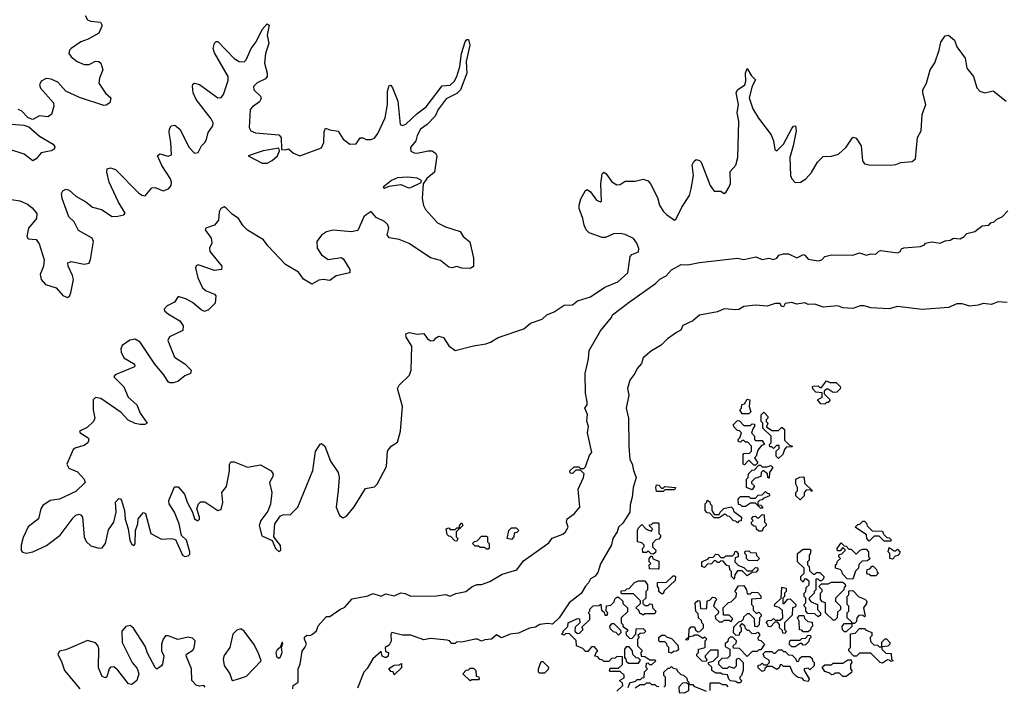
# Model space of a CAD drawing. Extents: x 2494118 to 2687960, y 757339 to 915227.
# Tile 194 of 256: x 2652014 to 2657983, y 794020 to 798059. Entities that reach past the tile are written whole.
import ezdxf

# ---------------------------------------------------------------- set-up
doc = ezdxf.new("R2010")
doc.units = 0

msp = doc.modelspace()

# ---------------------------------------------------------------- linework, layer by layer
at = {"layer": '0CON20XD'}
for points in [[(2652411.5, 798085), (2652425, 798057.7), (2652445, 798050.3), (2652503.8, 798045), (2652514.4, 798024.4), (2652495, 797977.8), (2652429.3, 797940.7), (2652384.6, 797925), (2652327.1, 797885), (2652317.3, 797875), (2652313.2, 797855), (2652326.5, 797835), (2652363.3, 797805), (2652405, 797786.9), (2652435, 797787.9), (2652475, 797807.3), (2652493.3, 797805), (2652506.2, 797796.2), (2652518.5, 797755), (2652499.1, 797705), (2652494.5, 797675), (2652535, 797614.2), (2652566.2, 797585), (2652561.2, 797555), (2652538.7, 797541.3), (2652525, 797540), (2652377.1, 797587.1), (2652295, 797626.9), (2652245, 797681.5), (2652205, 797698.2), (2652175, 797701.8), (2652145, 797686.5), (2652133.8, 797665), (2652141.5, 797645), (2652219.5, 797555), (2652221.9, 797535), (2652207.3, 797485), (2652185, 797470.5), (2652135, 797476.9), (2652095, 797454.4), (2652065, 797464.4), (2652025, 797507.3), (2652005, 797515.4)], [(2651965, 796968.7), (2652015, 796962.5), (2652060.9, 796940.9), (2652089.3, 796919.3), (2652117.5, 796885), (2652116.4, 796855), (2652068.2, 796795), (2652057.5, 796745), (2652065, 796731.2), (2652115, 796728.1), (2652131.9, 796701.9), (2652162.7, 796605), (2652158.9, 796565), (2652139.2, 796515), (2652145, 796485.8), (2652171.9, 796455), (2652234.7, 796434.7), (2652275, 796388.1), (2652305, 796375.8), (2652316.2, 796383.8), (2652324.4, 796405), (2652340, 796485), (2652335, 796509.2), (2652307.5, 796565), (2652306, 796585), (2652326.9, 796593.1), (2652405, 796577.9), (2652436.2, 796583.8), (2652444.6, 796605.4), (2652461.8, 796715), (2652454.4, 796735), (2652371.4, 796781.4), (2652345.4, 796835), (2652313.3, 796865), (2652271.3, 796975), (2652268.5, 797005), (2652275, 797021.2), (2652295, 797032.5), (2652315, 797027.1), (2652355, 796989.5), (2652415, 796955.5), (2652455, 796922.7), (2652509.5, 796909.5), (2652575, 796866.4), (2652610.4, 796869.6), (2652645, 796876), (2652653.8, 796886.2), (2652612.5, 796952.5), (2652556.5, 797075), (2652541.8, 797135), (2652545, 797155.8), (2652565, 797162.2), (2652595, 797152.2), (2652735, 797010.8), (2652755, 796995.5), (2652775, 796991.1), (2652815, 797041.1), (2652835, 797042.7), (2652885, 797022.1), (2652915.6, 797035), (2652931.8, 797055), (2652934.1, 797075), (2652928.4, 797095), (2652876.6, 797175), (2652850, 797235), (2652865, 797245.6), (2652915, 797232.2), (2652935, 797240), (2652931.2, 797315), (2652920.4, 797375), (2652922.9, 797397.1), (2652933.4, 797416.6), (2652955, 797420.8), (2652985.3, 797395.3), (2653041.8, 797285), (2653075, 797250), (2653095.5, 797254.5), (2653115.8, 797295), (2653136, 797315), (2653147.6, 797332.4), (2653157.8, 797375), (2653185.6, 797415), (2653186.7, 797435), (2653175, 797458.6), (2653083.5, 797575), (2653065.5, 797615), (2653062.7, 797657.3), (2653065, 797667.5), (2653075, 797673.8), (2653105, 797665.7), (2653215, 797585.7), (2653235, 797587.5), (2653250, 797605), (2653279.1, 797690.9), (2653279.1, 797715), (2653195, 797858.8), (2653188.1, 797885), (2653195, 797917.5), (2653205, 797927.5), (2653215, 797927.5), (2653313.8, 797823.8), (2653345, 797805.5), (2653375, 797803.1), (2653387.5, 797815), (2653417.5, 797885), (2653448.6, 797925), (2653485, 798000.6), (2653515, 798034.3), (2653526.7, 798025), (2653515.5, 797965), (2653523.8, 797915), (2653504.6, 797855), (2653497.9, 797795), (2653514.5, 797735), (2653514.5, 797715.5), (2653505, 797701.4), (2653455, 797675.6), (2653432.2, 797655), (2653434.4, 797635), (2653474.2, 797595), (2653478.3, 797581.7), (2653468.9, 797561.1), (2653425, 797531.4), (2653412.2, 797515), (2653405.6, 797405), (2653416.3, 797386.3), (2653443.1, 797373.1), (2653585, 797361.2), (2653600, 797345), (2653601.7, 797271.7), (2653625, 797270), (2653645, 797277.5), (2653675, 797250), (2653713.6, 797233.6), (2653845, 797282.5), (2653858, 797315), (2653861.2, 797378.8), (2653868.3, 797401.7), (2653895, 797391.2), (2653944.1, 797384.1), (2653976, 797335), (2654015, 797305.8), (2654053.6, 797306.4), (2654077.5, 797342.5), (2654095, 797343.3), (2654115, 797333.3), (2654145, 797333.8), (2654165, 797341.2), (2654185, 797370), (2654229.6, 797465), (2654243.6, 797545), (2654243.5, 797625), (2654253, 797653), (2654255, 797660), (2654265, 797662.5), (2654275, 797646.7), (2654307.5, 797565), (2654320, 797425), (2654335, 797418.5), (2654355, 797426.9), (2654421.7, 797488.3), (2654479.2, 797530.8), (2654575, 797657.5), (2654625, 797662.4), (2654649.2, 797685), (2654664.7, 797715), (2654682.1, 797775), (2654691.9, 797855), (2654714.2, 797925.8), (2654725, 797940), (2654735, 797940), (2654742.9, 797905), (2654720.4, 797805), (2654724.7, 797735), (2654686.5, 797635), (2654665, 797611.9), (2654600.4, 797579.6), (2654552.1, 797515), (2654533.3, 797475), (2654485.2, 797424.8), (2654445, 797395.4), (2654425, 797357.5), (2654415.9, 797324.1), (2654384, 797285), (2654385, 797262.5), (2654405, 797252), (2654425, 797250.8), (2654490, 797265), (2654515, 797264.2), (2654535, 797251.2), (2654542.5, 797235), (2654528.8, 797135), (2654482.3, 797097.7), (2654460, 797065), (2654453.8, 796975), (2654462.3, 796932.3), (2654475, 796910), (2654547.7, 796827.7), (2654595, 796803.8), (2654685, 796776.2), (2654703.3, 796745), (2654742.3, 796712.3), (2654766.2, 796615), (2654766.1, 796563.9), (2654745, 796551.2), (2654695, 796554), (2654665, 796563.3), (2654635, 796556.2), (2654615, 796560), (2654565, 796600), (2654505, 796616.7), (2654375, 796703.8), (2654315, 796726.7), (2654255, 796737.5), (2654242.5, 796755), (2654252.5, 796795), (2654246.4, 796816.4), (2654225, 796836.7), (2654175, 796860), (2654145, 796897.5), (2654115, 796877.5), (2654100, 796865), (2654065, 796782.5), (2654025, 796773.8), (2653915, 796783.3), (2653875, 796773.8), (2653845, 796752.5), (2653815.6, 796715), (2653817.9, 796675), (2653845, 796634.4), (2653885, 796606.7), (2653965, 796617.5), (2653977.3, 796607.3), (2654016.2, 796545), (2654016.7, 796525), (2653932.4, 796507.6), (2653895, 796478.6), (2653854.5, 796484.5), (2653828.5, 796481.5), (2653785, 796456.7), (2653735, 796487.5), (2653705, 796528.9), (2653625.8, 796575), (2653518.7, 796688.7), (2653492.5, 796725), (2653394.7, 796784.7), (2653369.5, 796809.5), (2653340, 796855), (2653301.7, 796881.7), (2653265, 796919.5), (2653255, 796924.4), (2653233.6, 796915), (2653224.7, 796895), (2653220.4, 796845), (2653195, 796813.5), (2653143.3, 796796.7), (2653139.2, 796785), (2653176, 796735), (2653179.1, 796705), (2653165.5, 796674.5), (2653166.4, 796655), (2653239.2, 796565), (2653238.8, 796545), (2653195, 796538.9), (2653095.6, 796574.4), (2653085, 796568), (2653080, 796555), (2653094, 796495), (2653122.1, 796435), (2653145, 796415.4), (2653195, 796395.6), (2653202.9, 796385), (2653199.3, 796340.7), (2653159.3, 796300.7), (2653135, 796291.8), (2653115, 796301.1), (2653061.1, 796345), (2653025, 796365.4), (2652975, 796382.5), (2652952.5, 796347.5), (2652908, 796325), (2652890, 796305), (2652892.5, 796295), (2652915.7, 796275), (2652984.8, 796234.8), (2653005.4, 796205), (2653003.1, 796175), (2652921.9, 796138.1), (2652912.4, 796115), (2652953.5, 796015), (2653015, 795973.2), (2653053.5, 795935), (2653050.8, 795915), (2653015, 795901.8), (2652972.9, 795867.1), (2652945, 795857.8), (2652925, 795858.2), (2652913.9, 795865), (2652887.7, 795907.7), (2652832.8, 795972.8), (2652745, 796105.3), (2652715, 796123.8), (2652683, 796117), (2652636.2, 796085), (2652627.8, 796065), (2652629.2, 796045), (2652645, 796010), (2652704, 795975), (2652712.5, 795965), (2652710, 795955), (2652592.8, 795907.2), (2652584.4, 795895), (2652644.8, 795834.8), (2652671.6, 795771.6), (2652723.6, 795725), (2652745.6, 795675.6), (2652786.9, 795615), (2652773.1, 795606.9), (2652744.7, 795605.3), (2652715, 795611.9), (2652672.8, 795632.8), (2652629.3, 795679.3), (2652506.2, 795763.8)], [(2652506.2, 795763.8), (2652475, 795770), (2652460.3, 795755), (2652459.6, 795695), (2652470, 795645), (2652461.9, 795625), (2652422.6, 795587.4), (2652377.5, 795565), (2652381.5, 795555), (2652430, 795525), (2652433.8, 795513.8), (2652427.8, 795495), (2652405, 795478.5), (2652355, 795465.9), (2652339.4, 795455), (2652300, 795365), (2652312.3, 795342.3), (2652365, 795319.5), (2652406.1, 795275), (2652410.8, 795255), (2652355, 795199.7), (2652256.1, 795153.9), (2652200, 795145), (2652155.4, 795115), (2652142.4, 795095), (2652127.5, 795035), (2652065, 794985.9), (2652035, 794921.4), (2652022.8, 794875), (2652023.6, 794843.6), (2652032.1, 794832.1), (2652056.4, 794826.4), (2652094, 794835), (2652176.1, 794873.9), (2652260, 794935), (2652338.4, 795041.6), (2652355, 795056.7), (2652375, 795063.1), (2652385, 795059.2), (2652394.6, 795044.6), (2652405.5, 794925), (2652417, 794897), (2652445, 794871.9), (2652495, 794856.5), (2652515, 794859.5), (2652533.8, 794885), (2652552.9, 794967.1), (2652584.8, 795015.2), (2652599.6, 795075), (2652595.6, 795135), (2652615, 795158.6), (2652625.5, 795155.5), (2652631.4, 795145), (2652649.6, 795085), (2652653.6, 795033.6), (2652672.7, 794975), (2652682.7, 794905), (2652695, 794879.2), (2652706.9, 794873.1), (2652715, 794882.5), (2652716.7, 794965), (2652731, 795005), (2652733.5, 795035), (2652765, 795073.8), (2652776.7, 795066.7), (2652809.1, 794945), (2652875, 794911.2), (2652935, 794916.5), (2652959.2, 794909.2), (2653001, 794815), (2653015, 794807.2), (2653035, 794810.6), (2653045, 794820.6), (2653045.7, 794835), (2653025.7, 794905.7), (2652994.7, 794934.7), (2652981.2, 795005), (2652953.2, 795075), (2652919.6, 795125), (2652918.5, 795145), (2652952.1, 795227.9), (2652975, 795228.9), (2653014, 795184), (2653029.2, 795135), (2653061.8, 795075), (2653073.2, 795035), (2653095, 795022.9), (2653105, 795033.3), (2653105.4, 795045), (2653088.5, 795095), (2653098.9, 795125), (2653111.5, 795138.5), (2653137.7, 795137.7), (2653215, 795084.4), (2653235, 795091.2), (2653246, 795134), (2653240.8, 795195), (2653268.8, 795231.2), (2653286.4, 795325), (2653286.5, 795363.5), (2653295, 795379.4), (2653315, 795379.2), (2653395, 795347), (2653475, 795361), (2653538.1, 795325), (2653550.9, 795305), (2653548.4, 795291.6), (2653529.3, 795255), (2653543.4, 795195), (2653535.9, 795124.1), (2653519.1, 795080.9), (2653477.1, 795025), (2653465.6, 794995), (2653481.7, 794931.7), (2653544, 794904), (2653565.8, 794855), (2653585, 794837.5), (2653598.1, 794845), (2653595, 794873.3), (2653555.6, 794925.6), (2653560.5, 795005), (2653596.4, 795053.6), (2653615, 795060.8), (2653655, 795059.1), (2653700.3, 795105), (2653792.4, 795327.6), (2653807.2, 795442.8), (2653835, 795488.1), (2653845, 795490.9), (2653865, 795474.5), (2653898.9, 795385), (2653944.7, 795315), (2653950.3, 795285), (2653944.1, 795205.9), (2653932.5, 795105), (2653952.5, 795055), (2653975, 795040.9), (2653995, 795051.5), (2654042.4, 795107.6), (2654110.8, 795219.2), (2654165, 795229.4), (2654181.9, 795245), (2654237.9, 795352.1), (2654243.9, 795445), (2654265.9, 795474.1), (2654305, 795498.9), (2654322, 795565), (2654334.7, 795714.7), (2654305.6, 795825), (2654315.7, 795845), (2654376.7, 795905), (2654388.2, 795935), (2654391.9, 796081.9), (2654357.1, 796135), (2654354.4, 796155), (2654375, 796163.8), (2654423.1, 796153.1), (2654465, 796158.4), (2654486.9, 796125), (2654506, 796114), (2654524.4, 796115.6), (2654538.6, 796131.4), (2654555, 796142.1), (2654583.3, 796133.3), (2654615, 796082.7), (2654655, 796055.4), (2654765, 796083.8), (2654840, 796095), (2654868.8, 796105), (2654915, 796134.4), (2655071.4, 796185), (2655110.5, 796219.5), (2655182.5, 796245), (2655209.2, 796270.8), (2655255, 796289.7), (2655315, 796330), (2655365, 796332.3), (2655395, 796354.8), (2655475, 796380), (2655561.3, 796438.7), (2655639.6, 796470.4), (2655700.6, 796525), (2655715.5, 796625), (2655725, 796637.3), (2655765, 796653.1), (2655767.4, 796672.6), (2655756, 796705), (2655735, 796732.9), (2655685, 796757.9), (2655655, 796763.7), (2655615, 796761), (2655565, 796740.3), (2655545, 796739.5), (2655466.8, 796766.8), (2655449.4, 796785), (2655435.5, 796815), (2655428.5, 796855), (2655406.2, 796915), (2655405.2, 796935), (2655415.5, 796974.5), (2655445, 797024.4), (2655455, 797030.6), (2655475, 797016.5), (2655511.2, 796965), (2655535, 796954.6), (2655541.1, 796958.9), (2655536.7, 797065), (2655544.7, 797125), (2655555, 797134.4), (2655570, 797125), (2655605, 797077.1), (2655635, 797058.6), (2655655, 797060), (2655685, 797080), (2655745, 797080.3), (2655795, 797092.4), (2655823.7, 797083.7), (2655839.3, 797065), (2655881.1, 796981.1), (2655893.8, 796935), (2655915, 796899.4), (2655935, 796878.2), (2655985, 796844), (2655995, 796852.5), (2656027.5, 796922.5), (2656075.4, 796994.6), (2656085.9, 797034.1), (2656099.5, 797115), (2656091.3, 797178.7), (2656100.5, 797199.5), (2656115, 797211.2), (2656135, 797206.7), (2656146.3, 797195), (2656200, 797055), (2656225, 797020.8), (2656265, 797019.4), (2656285, 797005.7), (2656295, 797011.9), (2656315, 797045.6), (2656322.6, 797067.4), (2656321.6, 797138.4), (2656355, 797178.1), (2656368, 797225), (2656374.8, 797445), (2656363.7, 797495), (2656372.3, 797545), (2656356.9, 797615), (2656366.3, 797635), (2656411, 797665), (2656416.2, 797686.2), (2656414.3, 797735.7), (2656425, 797763.8), (2656449.9, 797719.9), (2656475.9, 797695), (2656454.4, 797655.6), (2656437.4, 797585), (2656459.6, 797519.6), (2656493, 797463), (2656571, 797361), (2656584.5, 797325), (2656593.1, 797273.1), (2656603.8, 797263.8), (2656645.1, 797304.9), (2656695, 797399.2), (2656705, 797414), (2656716.9, 797416.9), (2656720.6, 797385), (2656703.5, 797295), (2656682.5, 797225), (2656687.6, 797115), (2656695, 797095.6), (2656715, 797072.9), (2656748.6, 797075), (2656781.1, 797095), (2656815, 797133.2), (2656850.3, 797195), (2656885, 797230), (2656935, 797232.3), (2656977.8, 797245), (2657025, 797287.3), (2657065, 797346.5), (2657085, 797340.5), (2657116.2, 797295), (2657124.3, 797204.3), (2657135.4, 797185), (2657165, 797179.5), (2657291.5, 797178.5), (2657325, 797182.3), (2657356, 797194), (2657425, 797199.8), (2657444.3, 797215.7), (2657457.8, 797345), (2657478.5, 797385), (2657485.9, 797485), (2657507.5, 797545), (2657488.5, 797615), (2657488.6, 797635), (2657512.5, 797675), (2657534.3, 797755), (2657562, 797798), (2657588.8, 797875), (2657597.6, 797922.4), (2657625, 797962.2), (2657645, 797965.3), (2657682.2, 797935), (2657695.5, 797894.5), (2657745.2, 797825), (2657757.2, 797765), (2657795.7, 797715.7), (2657817.2, 797647.2), (2657835.4, 797625), (2657865, 797614.9), (2657915, 797627.1), (2657995, 797565.8)], [(2651965.4, 797425.4), (2652039.1, 797419.1), (2652070, 797410), (2652135, 797353.9), (2652217.1, 797305), (2652227.8, 797287.8), (2652222.9, 797275), (2652205, 797263.8), (2652145, 797251.5), (2652114.7, 797215.3), (2652095, 797204.5), (2652040.6, 797245), (2651955, 797272.8)], [(2653485, 797188.8), (2653515, 797190), (2653545, 797206.7), (2653577.5, 797235), (2653590, 797265), (2653585, 797280), (2653490, 797265), (2653400, 797235), (2653485, 797188.8)], [(2654225, 797037.5), (2654255, 797051.2), (2654325, 797060), (2654370.7, 797040.7), (2654385, 797042.5), (2654448.3, 797071.7), (2654450, 797085), (2654425, 797098.8), (2654365, 797105.7), (2654305, 797100), (2654267.5, 797085), (2654217.5, 797045), (2654225, 797037.5)], [(2655708.3, 796348.3), (2655869.5, 796460.5), (2655895, 796486.6), (2655933.2, 796506.8), (2655965, 796544.4), (2656023.6, 796576.4), (2656065, 796573.1), (2656135, 796588.6), (2656365, 796614.3), (2656405, 796605.6), (2656477.3, 796622.7), (2656515, 796606.9), (2656555, 796614.4), (2656585, 796605.7), (2656604, 796615), (2656617.5, 796632.5), (2656645, 796641.2), (2656675, 796640), (2656725, 796616.2), (2656766.1, 796636.1), (2656775, 796633.3), (2656795, 796608.6), (2656855, 796597.4), (2656876.9, 796605), (2656895, 796624.3), (2656935, 796634.2), (2657065, 796631.4), (2657105, 796646.7), (2657147.9, 796632.1), (2657175, 796640), (2657205, 796637.5), (2657223.3, 796656.7), (2657235, 796660), (2657335, 796645.7), (2657352, 796655), (2657360, 796670), (2657373.3, 796676.7), (2657475, 796685.6), (2657498.8, 796695), (2657505.8, 796704.2), (2657545, 796713.8), (2657595, 796704.6), (2657625, 796720), (2657655, 796722.5), (2657675, 796736.2), (2657715, 796730.8), (2657740, 796745), (2657756.6, 796763.4), (2657803.8, 796775), (2657849.3, 796810.7), (2657888.8, 796815), (2657900.8, 796829.2), (2657922.5, 796835), (2657938.8, 796851.2), (2657970, 796865), (2658005, 796900)], [(2653670, 794005), (2653672.5, 794025), (2653702.5, 794045), (2653703.3, 794125), (2653714.4, 794155), (2653727.6, 794232.4), (2653743.3, 794255), (2653753.8, 794275), (2653740, 794305), (2653741.7, 794318.3), (2653755, 794330), (2653775, 794327.5), (2653790, 794335), (2653813.3, 794356.7), (2653823.9, 794386.1), (2653875, 794442.5), (2653895, 794443.3), (2653954.3, 794485.7), (2653985, 794498.8), (2654029.1, 794550.9), (2654125, 794568.9), (2654155, 794583.1), (2654205, 794565.5), (2654235, 794579.4), (2654285, 794567.5), (2654325, 794585.8), (2654352.1, 794582.1), (2654385, 794565.7), (2654542.1, 794567.9), (2654595, 794576.2), (2654625, 794565.6), (2654657.6, 794582.4), (2654720, 794595), (2654755, 794622), (2654785, 794636.2), (2654815, 794636.2), (2654865, 794654.4), (2654940.3, 794699.7), (2655029.2, 794725), (2655068.8, 794781.2), (2655221.4, 794888.6), (2655242.9, 794917.1), (2655307.7, 794942.3), (2655323.8, 794955), (2655339.1, 794985), (2655329.2, 795015), (2655333.8, 795035), (2655375, 795064), (2655410.6, 795105), (2655400, 795215), (2655432.5, 795285), (2655436.7, 795306.7), (2655415, 795330), (2655385, 795330), (2655365, 795310), (2655351.7, 795311.7), (2655350, 795325), (2655375, 795350), (2655405, 795350), (2655415, 795340), (2655435, 795340), (2655445, 795350), (2655469.3, 795420.7), (2655483, 795437), (2655456.7, 795556.7), (2655462, 795595), (2655453, 795627), (2655457.3, 795667.3), (2655440, 795705), (2655453.9, 795726.1), (2655455.6, 795744.4), (2655443.8, 795796.2), (2655443.3, 795915), (2655463.6, 796003.6), (2655465.8, 796055), (2655535.5, 796174.5), (2655601.2, 796255), (2655608.3, 796271.7), (2655708.3, 796348.3)], [(2658000, 796345), (2657945, 796348.6), (2657905, 796332.5), (2657855, 796340), (2657825, 796329.2), (2657775, 796322.5), (2657727, 796337), (2657695, 796336.7), (2657644.5, 796315.5), (2657485, 796303.3), (2657335, 796321.2), (2657285, 796307.5), (2657175, 796312.5), (2657134.2, 796325.8), (2657110, 796325), (2657065, 796310), (2657005, 796312.5), (2656975, 796325.7), (2656885, 796317.5), (2656835, 796335.8), (2656795, 796332.5), (2656775, 796342.5), (2656726.4, 796336.4), (2656695, 796345.8), (2656655, 796340), (2656645, 796320), (2656631.7, 796321.7), (2656625, 796340), (2656595, 796340), (2656545, 796322.5), (2656475, 796329.2), (2656405, 796322), (2656375, 796303.8), (2656355, 796301.2), (2656285, 796306.9), (2656245, 796289.2), (2656135, 796268.1), (2656095.8, 796234.2), (2656035, 796206.9), (2656022, 796178), (2655996.4, 796163.6), (2655942.5, 796125), (2655903.8, 796086.2), (2655845, 796053.3), (2655795, 796010), (2655783.9, 795976.1), (2655756.7, 795945), (2655744.2, 795915.8), (2655713.1, 795875), (2655700, 795825), (2655706.2, 795785), (2655691.9, 795705), (2655704.2, 795645), (2655706.7, 795475), (2655712.9, 795395), (2655727.5, 795367.5), (2655735, 795327.5), (2655752.5, 795285), (2655734.4, 795225), (2655728, 795165), (2655715, 795120), (2655712.5, 795075), (2655671.7, 795008.3), (2655645.5, 794985), (2655635.5, 794955), (2655610.4, 794915), (2655602.5, 794877.5), (2655535, 794762.5), (2655520, 794710), (2655502.5, 794687.5), (2655475, 794671.2), (2655463.5, 794646.5), (2655445, 794625.8), (2655417.8, 794582.2), (2655345, 794525.7), (2655284.2, 794435.8), (2655243.6, 794396.4), (2655215, 794400.8), (2655166.7, 794395), (2655141.4, 794378.6), (2655105, 794372.5), (2655038.8, 794341.2), (2654987.5, 794335), (2654935, 794313.3), (2654905, 794331.4), (2654874, 794306), (2654835, 794302.5), (2654815, 794292.5), (2654790, 794305), (2654775, 794305.7), (2654695, 794287.5), (2654665, 794290), (2654655, 794280), (2654635, 794280), (2654620, 794295), (2654605, 794300), (2654505, 794310.6), (2654465, 794301.2), (2654385, 794330.6), (2654335, 794330.8), (2654270, 794345), (2654263.9, 794333.9), (2654267, 794293), (2654255, 794270), (2654230, 794255), (2654231.7, 794231.7), (2654250, 794225), (2654248.3, 794201.7), (2654235, 794192.5), (2654211.7, 794201.7), (2654205, 794230), (2654155, 794186), (2654121.9, 794128.1), (2654101.2, 794105), (2654061.7, 794008.3)], [(2656895, 795730), (2656871.7, 795731.7), (2656850, 795755), (2656878.3, 795771.7), (2656878.3, 795798.3), (2656841.7, 795801.7), (2656820, 795825), (2656821.7, 795838.3), (2656855, 795840), (2656865, 795830), (2656875, 795830), (2656905, 795870), (2656925, 795860), (2656965, 795860), (2656990, 795835), (2656988.3, 795821.7), (2656968.3, 795801.7), (2656945, 795800), (2656915, 795820), (2656905, 795820), (2656891.7, 795808.3), (2656891.7, 795791.7), (2656927.5, 795755), (2656915, 795740), (2656905, 795740), (2656895, 795730)], [(2656435, 795670), (2656395, 795670), (2656380, 795695), (2656390, 795705), (2656391.7, 795728.3), (2656408.3, 795731.7), (2656425, 795760), (2656440, 795755), (2656437.5, 795715), (2656447.5, 795682.5), (2656435, 795670)], [(2656615, 795400), (2656600, 795415), (2656600, 795445), (2656618.3, 795461.7), (2656618.3, 795478.3), (2656601.7, 795478.3), (2656585, 795460), (2656575, 795470), (2656561.7, 795471.7), (2656560, 795485), (2656570, 795495), (2656570, 795535), (2656520, 795585), (2656520, 795615), (2656510, 795625), (2656510, 795665), (2656525, 795680), (2656550, 795655), (2656550, 795645), (2656540, 795635), (2656540, 795625), (2656550, 795615), (2656541.7, 795591.7), (2656575, 795570), (2656615, 795570), (2656635, 795590), (2656650, 795575), (2656651.7, 795511.7), (2656681.7, 795481.7), (2656700, 795475), (2656695, 795470), (2656661.7, 795468.3), (2656650, 795455), (2656640, 795425), (2656615, 795400)], [(2656475, 795360), (2656465, 795360), (2656435, 795390), (2656408.3, 795361.7), (2656400, 795365), (2656400, 795425), (2656405, 795430), (2656438.3, 795431.7), (2656450, 795445), (2656450, 795475), (2656428.3, 795498.3), (2656415, 795500), (2656405, 795510), (2656395, 795510), (2656385, 795500), (2656371.7, 795501.7), (2656370, 795515), (2656380, 795525), (2656390, 795555), (2656378.3, 795568.3), (2656365, 795570), (2656345, 795590), (2656340, 795605), (2656365, 795630), (2656378.3, 795628.3), (2656405, 795600), (2656445, 795600), (2656455, 795610), (2656468.3, 795608.3), (2656470, 795595), (2656460, 795585), (2656450, 795555), (2656470, 795535), (2656470, 795515), (2656475, 795510), (2656515, 795510), (2656530, 795485), (2656511.7, 795478.3), (2656488.3, 795451.7), (2656480, 795415), (2656470, 795405), (2656490, 795375), (2656475, 795360)], [(2656455, 795210), (2656420, 795225), (2656420, 795275), (2656430, 795285), (2656431.7, 795308.3), (2656455, 795330), (2656468.3, 795331.7), (2656495, 795360), (2656505, 795360), (2656515, 795350), (2656545, 795350), (2656568.3, 795358.3), (2656580, 795345), (2656560, 795315), (2656558.3, 795281.7), (2656550, 795285), (2656548.3, 795308.3), (2656521.7, 795328.3), (2656510, 795315), (2656508.3, 795291.7), (2656471.7, 795278.3), (2656451.7, 795258.3), (2656451.7, 795251.7), (2656470, 795235), (2656455, 795210)], [(2656745, 795150), (2656720, 795175), (2656720, 795195), (2656730, 795205), (2656730, 795225), (2656720, 795245), (2656720, 795275), (2656743, 795287), (2656765, 795290), (2656770, 795285), (2656771.7, 795251.7), (2656820, 795205), (2656815, 795200), (2656810, 795210), (2656781.7, 795208.3), (2656770, 795195), (2656770, 795175), (2656745, 795150)], [(2655915, 795200), (2655875, 795200), (2655870, 795225), (2655875, 795240), (2655888.3, 795238.3), (2655905, 795220), (2655915, 795220), (2655925, 795230), (2655990, 795225), (2655985, 795210), (2655925, 795210), (2655915, 795200)], [(2656515, 795100), (2656505, 795100), (2656475, 795130), (2656445, 795130), (2656415, 795110), (2656395, 795110), (2656385, 795120), (2656371.7, 795121.7), (2656370, 795155), (2656385, 795170), (2656435, 795170), (2656445, 795160), (2656475, 795160), (2656491.7, 795178.3), (2656515, 795180), (2656535, 795200), (2656545, 795190), (2656558.3, 795188.3), (2656560, 795175), (2656521.7, 795158.3), (2656515, 795150), (2656501.7, 795148.3), (2656490, 795135), (2656490, 795120), (2656508.3, 795118.3), (2656520, 795105), (2656515, 795100)], [(2656365, 795010), (2656355, 795020), (2656341.7, 795021.7), (2656318.3, 795048.3), (2656305, 795050), (2656295, 795060), (2656285, 795060), (2656255, 795040), (2656225, 795040), (2656198.3, 795068.3), (2656181.7, 795071.7), (2656170, 795085), (2656170, 795125), (2656180, 795135), (2656181.7, 795148.3), (2656198.3, 795138.3), (2656200, 795125), (2656210, 795115), (2656210, 795085), (2656225, 795060), (2656255, 795060), (2656260, 795075), (2656283, 795097), (2656328.3, 795108.3), (2656340, 795095), (2656341.7, 795081.7), (2656390, 795045), (2656388.3, 795021.7), (2656375, 795020), (2656365, 795010)], [(2654665, 794900), (2654651.7, 794901.7), (2654628.3, 794928.3), (2654615, 794930), (2654605, 794940), (2654600, 794975), (2654615, 794980), (2654625, 794970), (2654655, 794970), (2654665, 794980), (2654680, 794980), (2654680, 794995), (2654695, 795010), (2654700, 794995), (2654660, 794955), (2654660, 794925), (2654670, 794915), (2654665, 794900)], [(2655855, 794820), (2655841.7, 794821.7), (2655825, 794840), (2655815, 794830), (2655791.7, 794831.7), (2655790, 794855), (2655800, 794865), (2655800, 794875), (2655785, 794890), (2655760, 794895), (2655760, 794965), (2655765, 794980), (2655785, 795000), (2655811.7, 794971.7), (2655845, 794960), (2655850, 794975), (2655831.7, 794991.7), (2655831.7, 794998.3), (2655845, 795000), (2655855, 795010), (2655885, 795010), (2655890, 795005), (2655890, 794945), (2655900, 794935), (2655900, 794925), (2655888.3, 794911.7), (2655871.7, 794908.3), (2655850, 794885), (2655850, 794865), (2655870, 794845), (2655868.3, 794831.7), (2655855, 794820)], [(2656515, 794960), (2656495, 794960), (2656481.7, 794971.7), (2656478.3, 794988.3), (2656465, 794990), (2656451.7, 795001.7), (2656450, 795015), (2656460, 795025), (2656450, 795035), (2656461.7, 795048.3), (2656475, 795050), (2656485, 795040), (2656495, 795040), (2656515, 795060), (2656528.3, 795058.3), (2656530, 795015), (2656540, 795005), (2656540, 794995), (2656521.7, 794978.3), (2656515, 794960)], [(2657295, 794900), (2657255, 794900), (2657225, 794930), (2657195, 794930), (2657165, 794900), (2657150, 794915), (2657148.3, 794938.3), (2657080, 794985), (2657095, 795000), (2657108.3, 795001.7), (2657125, 795020), (2657135, 795020), (2657148.3, 795008.3), (2657151.7, 794991.7), (2657181.7, 794961.7), (2657245, 794960), (2657251.7, 794941.7), (2657271.7, 794921.7), (2657285, 794920), (2657298.3, 794908.3), (2657295, 794900)], [(2654995, 794910), (2654970, 794915), (2654980, 794965), (2654995, 794980), (2655025, 794980), (2655040, 794965), (2655028.3, 794951.7), (2655011.7, 794948.3), (2655010, 794925), (2654995, 794910)], [(2654855, 794850), (2654845, 794850), (2654835, 794860), (2654805, 794860), (2654795, 794870), (2654775, 794870), (2654760, 794885), (2654771.7, 794898.3), (2654788.3, 794901.7), (2654815, 794930), (2654845, 794930), (2654850, 794925), (2654850, 794895), (2654860, 794885), (2654860, 794855), (2654855, 794850)], [(2657065, 794670), (2657031.7, 794671.7), (2657001.7, 794701.7), (2656998.3, 794718.3), (2656988.3, 794728.3), (2656960, 794735), (2656960, 794755), (2656968.3, 794761.7), (2656971.7, 794778.3), (2656990, 794795), (2656980, 794805), (2656981.7, 794818.3), (2656998.3, 794821.7), (2657020, 794845), (2657005, 794860), (2656988.3, 794841.7), (2656971.7, 794841.7), (2656970, 794855), (2656995, 794890), (2657011.7, 794871.7), (2657025, 794870), (2657041.7, 794851.7), (2657055, 794850), (2657085, 794820), (2657110, 794845), (2657125, 794850), (2657145, 794850), (2657160, 794835), (2657160, 794805), (2657170, 794795), (2657155, 794780), (2657121.7, 794778.3), (2657101.7, 794758.3), (2657100, 794735), (2657081.7, 794718.3), (2657065, 794670)], [(2656345, 794670), (2656330, 794685), (2656330, 794715), (2656320, 794725), (2656318.3, 794748.3), (2656301.7, 794751.7), (2656278.3, 794778.3), (2656265, 794780), (2656255, 794770), (2656245, 794770), (2656235, 794780), (2656225, 794780), (2656208.3, 794761.7), (2656185, 794760), (2656165, 794740), (2656150, 794745), (2656150, 794775), (2656188.3, 794791.7), (2656195, 794800), (2656218.3, 794801.7), (2656235, 794820), (2656248.3, 794818.3), (2656265, 794800), (2656285, 794800), (2656295, 794810), (2656335, 794810), (2656348.3, 794821.7), (2656350, 794835), (2656358.3, 794838.3), (2656370, 794825), (2656370, 794805), (2656351.7, 794798.3), (2656350, 794775), (2656371.7, 794751.7), (2656405, 794740), (2656425, 794720), (2656455, 794720), (2656475, 794740), (2656488.3, 794738.3), (2656490, 794725), (2656478.3, 794711.7), (2656455, 794710), (2656425, 794690), (2656395, 794720), (2656365, 794720), (2656350, 794695), (2656345, 794670)], [(2656485, 794780), (2656431.7, 794781.7), (2656420, 794795), (2656420, 794815), (2656410, 794825), (2656411.7, 794838.3), (2656435, 794840), (2656445, 794830), (2656478.3, 794828.3), (2656481.7, 794811.7), (2656500, 794795), (2656485, 794780)], [(2656855, 794440), (2656835, 794460), (2656791.7, 794461.7), (2656780, 794475), (2656780, 794495), (2656770, 794505), (2656770, 794515), (2656780, 794525), (2656780, 794555), (2656770, 794565), (2656770, 794585), (2656780, 794595), (2656781.7, 794618.3), (2656800, 794635), (2656800, 794655), (2656785, 794670), (2656771.7, 794668.3), (2656765, 794650), (2656750, 794665), (2656750, 794685), (2656770, 794705), (2656770, 794735), (2656730, 794775), (2656730, 794825), (2656765, 794850), (2656805, 794850), (2656810, 794845), (2656807, 794823), (2656800, 794815), (2656800, 794785), (2656790, 794775), (2656790, 794755), (2656800, 794745), (2656801.7, 794721.7), (2656825, 794700), (2656835, 794700), (2656845, 794710), (2656865, 794710), (2656890, 794685), (2656888.3, 794671.7), (2656875, 794660), (2656865, 794660), (2656855, 794670), (2656841.7, 794668.3), (2656840, 794605), (2656830, 794595), (2656830, 794585), (2656800, 794555), (2656800, 794545), (2656811.7, 794531.7), (2656850, 794515), (2656850, 794485), (2656870, 794465), (2656868.3, 794451.7), (2656855, 794440)], [(2657305, 794790), (2657290, 794795), (2657290, 794825), (2657280, 794835), (2657285, 794860), (2657315, 794840), (2657325, 794840), (2657335, 794850), (2657350, 794835), (2657348.3, 794821.7), (2657338.3, 794811.7), (2657321.7, 794808.3), (2657305, 794790)], [(2655885, 794730), (2655831.7, 794731.7), (2655830, 794755), (2655840, 794765), (2655830, 794775), (2655830, 794795), (2655841.7, 794808.3), (2655848.3, 794808.3), (2655851.7, 794791.7), (2655888.3, 794778.3), (2655890, 794735), (2655885, 794730)], [(2657205, 794690), (2657175, 794690), (2657168.3, 794698.3), (2657155, 794700), (2657150, 794705), (2657151.7, 794728.3), (2657168.3, 794731.7), (2657181.7, 794748.3), (2657188.3, 794748.3), (2657208.3, 794728.3), (2657211.7, 794711.7), (2657220, 794705), (2657205, 794690)], [(2655795, 794450), (2655785, 794460), (2655775, 794460), (2655768.3, 794478.3), (2655750, 794495), (2655778.3, 794521.7), (2655778.3, 794538.3), (2655735, 794580), (2655665, 794580), (2655660, 794585), (2655661.7, 794598.3), (2655685, 794600), (2655695, 794610), (2655708.3, 794611.7), (2655741.7, 794648.3), (2655765, 794660), (2655805, 794660), (2655820, 794635), (2655820, 794605), (2655810, 794595), (2655810, 794555), (2655791.7, 794538.3), (2655791.7, 794521.7), (2655805, 794510), (2655825, 794510), (2655835, 794520), (2655848.3, 794518.3), (2655850, 794495), (2655870, 794475), (2655865, 794460), (2655805, 794460), (2655795, 794450)], [(2655915, 794580), (2655905, 794580), (2655890, 794595), (2655890, 794615), (2655880, 794625), (2655881.7, 794648.3), (2655935, 794650), (2655975, 794690), (2655985, 794690), (2655990, 794685), (2655988.3, 794661.7), (2655921.7, 794598.3), (2655915, 794580)], [(2656955, 794420), (2656945, 794420), (2656900, 794465), (2656900, 794525), (2656881.7, 794531.7), (2656870, 794545), (2656870, 794585), (2656880, 794595), (2656880, 794605), (2656860, 794625), (2656875, 794640), (2656915, 794640), (2656935, 794650), (2657005, 794650), (2657018.3, 794638.3), (2657020, 794625), (2657011.7, 794618.3), (2657010, 794605), (2656960, 794555), (2656960, 794535), (2656990, 794505), (2656990, 794485), (2656971.7, 794468.3), (2656970, 794435), (2656955, 794420)], [(2656385, 794040), (2656365, 794040), (2656355, 794050), (2656323, 794053), (2656313, 794063), (2656305, 794090), (2656273, 794093), (2656265, 794100), (2656235, 794100), (2656210, 794115), (2656210, 794135), (2656190, 794155), (2656190, 794165), (2656218.3, 794171.7), (2656248.3, 794201.7), (2656248.3, 794238.3), (2656201.7, 794238.3), (2656170, 794205), (2656170, 794195), (2656180, 794185), (2656175, 794170), (2656151.7, 794171.7), (2656120, 794205), (2656120, 794215), (2656130, 794225), (2656130, 794245), (2656170, 794255), (2656170, 794295), (2656180, 794305), (2656168.3, 794318.3), (2656155, 794310), (2656125, 794330), (2656105, 794330), (2656097, 794323), (2656070, 794320), (2656065, 794300), (2656051.7, 794301.7), (2656070, 794320), (2656073, 794367), (2656085, 794380), (2656105, 794380), (2656111.7, 794361.7), (2656125, 794350), (2656138.3, 794351.7), (2656160, 794375), (2656160, 794395), (2656150, 794405), (2656148.3, 794418.3), (2656130, 794435), (2656128.3, 794458.3), (2656113, 794473), (2656110, 794525), (2656125, 794540), (2656138.3, 794538.3), (2656141.7, 794491.7), (2656175, 794490), (2656180, 794495), (2656181.7, 794538.3), (2656198.3, 794541.7), (2656215, 794560), (2656228.3, 794558.3), (2656240, 794545), (2656230, 794535), (2656220, 794505), (2656250, 794475), (2656248.3, 794461.7), (2656230, 794445), (2656231.7, 794431.7), (2656255, 794410), (2656275, 794410), (2656285, 794420), (2656315, 794420), (2656325, 794410), (2656338.3, 794428.3), (2656315, 794450), (2656281.7, 794451.7), (2656280, 794495), (2656311.7, 794528.3), (2656328.3, 794531.7), (2656358.3, 794561.7), (2656360, 794585), (2656350, 794595), (2656371.7, 794628.3), (2656405, 794630), (2656420, 794605), (2656425, 794580), (2656445, 794580), (2656455, 794590), (2656488.3, 794588.3), (2656508.3, 794568.3), (2656508.3, 794551.7), (2656451.7, 794548.3), (2656450, 794515), (2656460, 794505), (2656461.7, 794481.7), (2656481.7, 794461.7), (2656495, 794470), (2656510, 794455), (2656510, 794445), (2656500, 794435), (2656498.3, 794391.7), (2656485, 794380), (2656471.7, 794381.7), (2656468.3, 794428.3), (2656438.3, 794458.3), (2656425, 794460), (2656401.7, 794438.3), (2656400, 794425), (2656388.3, 794411.7), (2656371.7, 794408.3), (2656341.7, 794378.3), (2656340, 794345), (2656355, 794330), (2656378.3, 794331.7), (2656380, 794345), (2656390, 794355), (2656390, 794375), (2656380, 794385), (2656395, 794400), (2656408.3, 794388.3), (2656411.7, 794371.7), (2656425, 794360), (2656435, 794360), (2656451.7, 794341.7), (2656475, 794340), (2656488.3, 794348.3), (2656500, 794335), (2656500, 794325), (2656490, 794315), (2656491.7, 794301.7), (2656508.3, 794298.3), (2656530, 794275), (2656508.3, 794241.7), (2656495, 794240), (2656485, 794230), (2656455, 794230), (2656425, 794200), (2656378.3, 794248.3), (2656341.7, 794251.7), (2656340, 794265), (2656358.3, 794281.7), (2656360, 794295), (2656338.3, 794318.3), (2656321.7, 794318.3), (2656310, 794305), (2656308.3, 794291.7), (2656291.7, 794278.3), (2656291.7, 794261.7), (2656320, 794245), (2656320, 794205), (2656305, 794190), (2656271.7, 794188.3), (2656251.7, 794168.3), (2656250, 794155), (2656275, 794130), (2656305, 794130), (2656315, 794140), (2656345, 794130), (2656360, 794145), (2656360, 794185), (2656375, 794190), (2656400, 794165), (2656400, 794115), (2656390, 794085), (2656380, 794075), (2656380, 794065), (2656390, 794055), (2656385, 794040)], [(2656655, 794340), (2656641.7, 794341.7), (2656638.3, 794358.3), (2656620, 794375), (2656620, 794395), (2656608.3, 794408.3), (2656591.7, 794408.3), (2656565, 794380), (2656551.7, 794381.7), (2656550, 794395), (2656540, 794405), (2656551.7, 794418.3), (2656575, 794420), (2656585, 794430), (2656595, 794420), (2656625, 794420), (2656640, 794435), (2656638.3, 794478.3), (2656618.3, 794498.3), (2656590, 794505), (2656591.7, 794518.3), (2656630, 794555), (2656635, 794620), (2656660, 794615), (2656660, 794595), (2656650, 794585), (2656650, 794565), (2656640, 794555), (2656641.7, 794521.7), (2656648.3, 794521.7), (2656671.7, 794548.3), (2656685, 794550), (2656720, 794515), (2656718.3, 794501.7), (2656700, 794495), (2656698.3, 794451.7), (2656650, 794405), (2656650, 794365), (2656660, 794355), (2656655, 794340)], [(2657025, 794350), (2657015, 794350), (2657001.7, 794361.7), (2657000, 794385), (2657015, 794400), (2657060, 794400), (2657058.3, 794408.3), (2657030, 794435), (2657030, 794465), (2657040, 794475), (2657040, 794505), (2657030, 794515), (2657030, 794565), (2657040, 794575), (2657041.7, 794598.3), (2657065, 794600), (2657101.7, 794561.7), (2657138.3, 794548.3), (2657150, 794535), (2657148.3, 794521.7), (2657130, 794495), (2657140, 794445), (2657135, 794440), (2657125, 794450), (2657101.7, 794448.3), (2657090, 794435), (2657088.3, 794411.7), (2657075, 794400), (2657060, 794400), (2657058.3, 794381.7), (2657025, 794350)], [(2655635, 793990), (2655670, 794025), (2655668.3, 794038.3), (2655650, 794055), (2655678.3, 794071.7), (2655678.3, 794088.3), (2655655, 794110), (2655595, 794110), (2655590, 794115), (2655595, 794130), (2655645, 794130), (2655668.3, 794151.7), (2655668.3, 794198.3), (2655635, 794200), (2655625, 794190), (2655601.7, 794188.3), (2655585, 794170), (2655555, 794170), (2655545, 794180), (2655531.7, 794181.7), (2655518.3, 794198.3), (2655501.7, 794201.7), (2655511.7, 794228.3), (2655520, 794235), (2655498.3, 794258.3), (2655481.7, 794258.3), (2655458.3, 794231.7), (2655445, 794230), (2655428.3, 794248.3), (2655390, 794265), (2655388.3, 794298.3), (2655348.3, 794338.3), (2655325, 794340), (2655315, 794330), (2655300, 794335), (2655310, 794345), (2655310, 794355), (2655338.3, 794381.7), (2655340, 794405), (2655395, 794430), (2655408.3, 794428.3), (2655410, 794405), (2655381.7, 794378.3), (2655380, 794355), (2655395, 794340), (2655408.3, 794341.7), (2655430, 794365), (2655421.7, 794378.3), (2655470, 794425), (2655470, 794455), (2655460, 794465), (2655470, 794475), (2655471.7, 794488.3), (2655491.7, 794508.3), (2655525, 794510), (2655538.3, 794518.3), (2655541.7, 794481.7), (2655558.3, 794468.3), (2655561.7, 794451.7), (2655575, 794450), (2655580, 794465), (2655570, 794475), (2655571.7, 794508.3), (2655598.3, 794511.7), (2655618.3, 794531.7), (2655621.7, 794548.3), (2655635, 794560), (2655645, 794560), (2655670, 794535), (2655671.7, 794521.7), (2655700, 794495), (2655698.3, 794471.7), (2655660, 794435), (2655660, 794405), (2655670, 794395), (2655671.7, 794381.7), (2655700, 794365), (2655700, 794355), (2655690, 794345), (2655691.7, 794331.7), (2655711.7, 794311.7), (2655725, 794310), (2655750, 794335), (2655751.7, 794368.3), (2655795, 794370), (2655810, 794355), (2655798.3, 794341.7), (2655775, 794340), (2655761.7, 794328.3), (2655770, 794315), (2655760, 794305), (2655760, 794265), (2655790, 794235), (2655780, 794225), (2655781.7, 794201.7), (2655805, 794200), (2655835, 794180), (2655865, 794180), (2655870, 794175), (2655845, 794150), (2655835, 794150), (2655825, 794160), (2655811.7, 794158.3), (2655810, 794135), (2655820, 794125), (2655800, 794105), (2655798.3, 794071.7), (2655785, 794070), (2655775, 794060), (2655755, 794060), (2655745, 794050), (2655711.7, 794038.3), (2655701.7, 794011.7)], [(2656795, 794350), (2656765, 794350), (2656755, 794360), (2656741.7, 794361.7), (2656740, 794415), (2656730, 794435), (2656741.7, 794448.3), (2656768.3, 794448.3), (2656771.7, 794431.7), (2656791.7, 794411.7), (2656818.3, 794408.3), (2656820, 794385), (2656810, 794375), (2656808.3, 794361.7), (2656795, 794350)], [(2653138.6, 794015), (2653130, 794025), (2653105, 794021.8), (2653085, 794027.3), (2653058.5, 794055), (2653056.7, 794125), (2653023.1, 794205), (2653026, 794215), (2653065, 794238.1), (2653073, 794253), (2653077.2, 794295), (2653062.1, 794312.1), (2653035, 794318.2), (2652972.7, 794302.7), (2652915, 794325.5), (2652898.8, 794325), (2652883.8, 794305), (2652874, 794275), (2652874.6, 794234.6), (2652887.5, 794205), (2652880.6, 794155), (2652875, 794144.2), (2652845, 794124.3), (2652835, 794133.3), (2652790, 794220), (2652775, 794262.2), (2652705, 794372.5), (2652685, 794389.1), (2652657.6, 794382.4), (2652634.2, 794355), (2652636.4, 794285), (2652697.1, 794165), (2652727.4, 794127.4), (2652736.9, 794095), (2652724.5, 794055.5), (2652695, 794031.9), (2652675, 794035.8), (2652608.5, 794118.5), (2652585, 794137.1), (2652565, 794136.2), (2652556.5, 794125), (2652543.4, 794076.6), (2652535, 794071.9), (2652515, 794079.2), (2652492.7, 794132.7), (2652495, 794246.7), (2652488.1, 794268.1), (2652475, 794282.9), (2652425, 794298.2), (2652295, 794241.9), (2652256.6, 794233.4), (2652245.7, 794215), (2652270.4, 794165), (2652285.6, 794115), (2652378.2, 794005)], [(2653306.1, 794056.1), (2653335, 794064.1), (2653389.4, 794080.6), (2653478.4, 794175), (2653460.9, 794225), (2653434.3, 794275), (2653375.5, 794355), (2653355, 794368.2), (2653329.8, 794360.2), (2653306.2, 794335), (2653289.2, 794255), (2653254.2, 794205.8), (2653248.4, 794185), (2653255, 794146.7), (2653287.9, 794095), (2653299.5, 794059.5), (2653306.1, 794056.1)], [(2655645, 794330), (2655660, 794345), (2655658.3, 794358.3), (2655618.3, 794398.3), (2655601.7, 794398.3), (2655590, 794385), (2655591.7, 794371.7), (2655611.7, 794351.7), (2655628.3, 794348.3), (2655645, 794330)], [(2657245, 794160), (2657230, 794165), (2657175, 794220), (2657105, 794220), (2657088.3, 794201.7), (2657071.7, 794201.7), (2657040, 794235), (2657040, 794245), (2657050, 794255), (2657051.7, 794338.3), (2657078.3, 794341.7), (2657105, 794370), (2657135, 794370), (2657141.7, 794361.7), (2657180, 794345), (2657180, 794325), (2657170, 794315), (2657171.7, 794291.7), (2657191.7, 794271.7), (2657215, 794270), (2657225, 794260), (2657240, 794260), (2657241.7, 794288.3), (2657261.7, 794308.3), (2657268.3, 794308.3), (2657290, 794285), (2657290, 794275), (2657277, 794263), (2657240, 794260), (2657240, 794245), (2657265, 794220), (2657298.3, 794218.3), (2657300, 794185), (2657310, 794175), (2657295, 794170), (2657288.3, 794178.3), (2657275, 794180), (2657245, 794160)], [(2655965, 794220), (2655950, 794225), (2655950, 794255), (2655940, 794265), (2655938.3, 794278.3), (2655925, 794290), (2655895, 794290), (2655890, 794295), (2655890, 794315), (2655905, 794330), (2655925, 794330), (2655935, 794320), (2655965, 794310), (2656005, 794270), (2656008.3, 794241.7), (2655997, 794233), (2655978.3, 794231.7), (2655965, 794220)], [(2656715, 794260), (2656695, 794260), (2656680, 794275), (2656685, 794300), (2656745, 794300), (2656755, 794310), (2656778.3, 794311.7), (2656795, 794330), (2656808.3, 794328.3), (2656810, 794315), (2656800, 794305), (2656798.3, 794291.7), (2656778.3, 794271.7), (2656765, 794270), (2656755, 794280), (2656745, 794280), (2656715, 794260)], [(2653585, 794191.2), (2653595, 794197.7), (2653604.7, 794224.7), (2653602.5, 794257.5), (2653609.2, 794275), (2653605, 794287.5), (2653593.1, 794255), (2653575, 794241.1), (2653566.3, 794225), (2653571.5, 794201.5), (2653585, 794191.2)], [(2655765, 794160), (2655778.3, 794178.3), (2655765, 794190), (2655751.7, 794191.7), (2655731.7, 794211.7), (2655730, 794235), (2655708.3, 794258.3), (2655691.7, 794258.3), (2655680, 794245), (2655680, 794195), (2655690, 794185), (2655691.7, 794171.7), (2655705, 794160), (2655765, 794160)], [(2656795, 794050), (2656773, 794053), (2656758.3, 794068.3), (2656733, 794073), (2656721.7, 794081.7), (2656701.7, 794101.7), (2656685, 794140), (2656645, 794140), (2656635, 794150), (2656625, 794150), (2656618.3, 794131.7), (2656605, 794122.5), (2656575, 794140), (2656545, 794140), (2656531.7, 794128.3), (2656530, 794115), (2656515, 794110), (2656491.7, 794131.7), (2656491.7, 794148.3), (2656505, 794150), (2656515, 794160), (2656525, 794150), (2656545, 794150), (2656560, 794165), (2656558.3, 794178.3), (2656530, 794195), (2656522.5, 794217.5), (2656535, 794230), (2656575, 794230), (2656585, 794220), (2656595, 794220), (2656615, 794240), (2656635, 794240), (2656645, 794230), (2656655, 794230), (2656675, 794210), (2656698.3, 794208.3), (2656718.3, 794188.3), (2656725, 794170), (2656738.3, 794171.7), (2656741.7, 794188.3), (2656755, 794200), (2656805, 794200), (2656818.3, 794188.3), (2656820, 794175), (2656830, 794165), (2656830, 794145), (2656805, 794120), (2656795, 794130), (2656770, 794125), (2656770, 794115), (2656800, 794065), (2656795, 794050)], [(2655195, 794100), (2655165, 794100), (2655160, 794105), (2655160, 794125), (2655175, 794170), (2655185, 794170), (2655220, 794135), (2655218.3, 794121.7), (2655195, 794100)], [(2657025, 794080), (2657005, 794080), (2656985, 794100), (2656955, 794100), (2656948.3, 794091.7), (2656935, 794090), (2656925, 794100), (2656895, 794110), (2656880, 794135), (2656895, 794150), (2656935, 794150), (2656945, 794160), (2657005, 794160), (2657035, 794180), (2657055, 794180), (2657060, 794165), (2657050, 794155), (2657050, 794125), (2657060, 794115), (2657057, 794103), (2657025, 794080)], [(2654285, 794090), (2654278.3, 794108.3), (2654265, 794110), (2654251.7, 794128.3), (2654285, 794147.5), (2654315, 794150), (2654328.3, 794158.3), (2654328.3, 794131.7), (2654285, 794090)], [(2654745, 794052.5), (2654700, 794095), (2654721.7, 794118.3), (2654735, 794120), (2654745, 794130), (2654765, 794130), (2654780, 794115), (2654781.7, 794081.7), (2654798.3, 794078.3), (2654800, 794065), (2654795, 794060), (2654755, 794060), (2654745, 794052.5)], [(2655920, 794015), (2655930, 794025), (2655930, 794075), (2655920, 794085), (2655920, 794105), (2655945, 794130), (2655955, 794130), (2655965, 794140), (2655975, 794130), (2655996.4, 794126.4), (2656001.7, 794111.7), (2656021.7, 794091.7), (2656038.3, 794088.3), (2656058.3, 794068.3), (2656060, 794055), (2656070, 794045), (2656070, 794030), (2656095, 794030), (2656101.7, 794021.7), (2656175, 793990)], [(2655745, 794010), (2655775, 794030), (2655805, 794030), (2655815, 794040), (2655835, 794040), (2655845, 794030), (2655865, 794030), (2655875, 794020), (2655888.3, 794018.3)], [(2656045, 793980), (2656070, 793995), (2656070, 794030), (2656055, 794040), (2656031.7, 794038.3), (2656010, 794015), (2656011.7, 793981.7), (2656045, 793980)], [(2656200, 793995), (2656200, 794035), (2656205, 794040), (2656255, 794040), (2656275, 794030), (2656295, 794030), (2656307, 794017)]]:
    msp.add_lwpolyline(points, dxfattribs=at)

doc.saveas('drawing.dxf')
